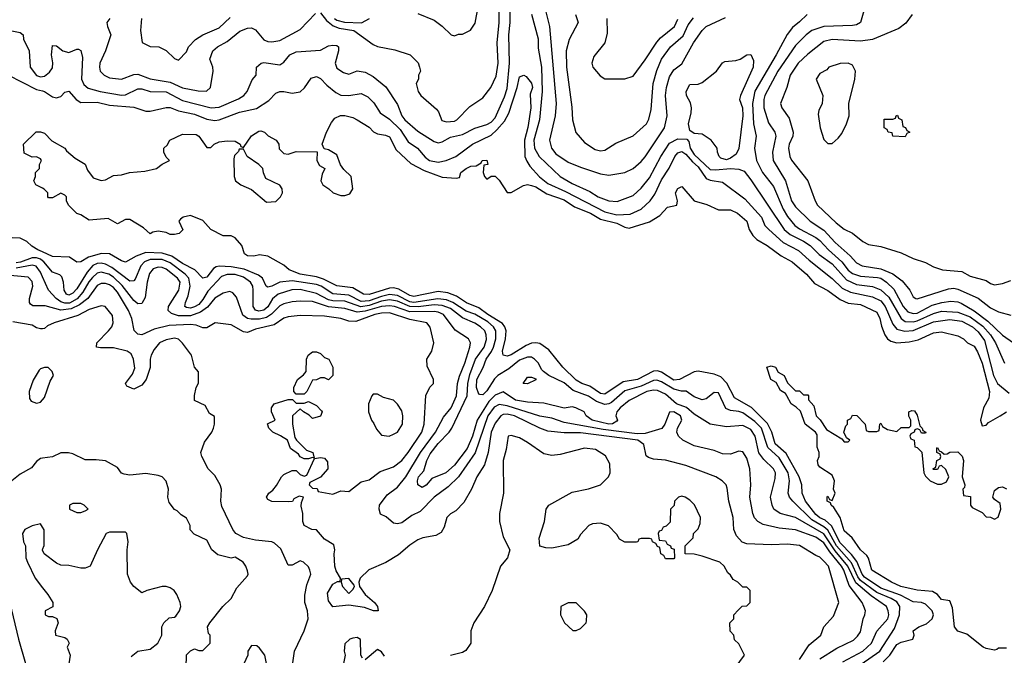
# Model space of a CAD drawing. Header units: inches. Extents: x 2348341 to 2479810, y 460419 to 613669.
# Tile 202 of 256: x 2379888 to 2384739, y 511830 to 514964. Entities that reach past the tile are written whole.
import ezdxf

# ---------------------------------------------------------------- set-up
doc = ezdxf.new("R2010")
doc.units = ezdxf.units.IN
doc.header["$MEASUREMENT"] = 0
doc.layers.add('C3571', color=7, linetype='Continuous')
doc.layers.add('C3581', color=7, linetype='Continuous')

msp = doc.modelspace()

# ---------------------------------------------------------------- linework, layer by layer
at = {"layer": 'C3571', "color": 2}
for points, elevation in [([(2379765.1, 514925.1), (2379890, 514901), (2379904.7, 514890), (2379907.1, 514867.1), (2379934.8, 514810), (2379938.8, 514730), (2379970, 514688.2), (2379990, 514681.6), (2380000, 514683.8)], 90), ([(2379830, 514692), (2379970, 514619.3), (2380000, 514612.6)], 86), ([(2380000, 514132.9), (2379968, 514150), (2379958, 514170), (2379966, 514190), (2379966, 514210), (2379986, 514230), (2379986, 514250), (2379995.3, 514270), (2379990, 514278), (2379970, 514288), (2379950, 514286), (2379910, 514306), (2379906, 514350), (2379969, 514411), (2379990, 514411), (2380000, 514407.8)], 82), ([(2380000, 513819.4), (2379977.2, 513830), (2379947.8, 513847.8), (2379924, 513870), (2379890, 513886.6), (2379850.8, 513889.2)], 86), ([(2380000, 513775.3), (2379990, 513782.8), (2379970, 513789.8), (2379950, 513789), (2379891.7, 513768.3), (2379870, 513765.9)], 90), ([(2380000, 513696.9), (2379990, 513719.5), (2379968.6, 513748.6), (2379950, 513753.6), (2379870, 513738.8)], 94), ([(2380000, 513553.4), (2379952.7, 513552.7), (2379940.7, 513560.7), (2379936, 513570), (2379937, 513590), (2379953.3, 513650), (2379950, 513673.2), (2379930, 513694.5), (2379770.4, 513709.6)], 98), ([(2380000, 513440.5), (2379990, 513439), (2379970, 513444), (2379950, 513457.2), (2379854.5, 513474.5)], 102), ([(2380000, 513245.3), (2379990, 513242), (2379984.5, 513235.5), (2379953.7, 513186.3), (2379934, 513130), (2379936.8, 513096.8), (2379943.8, 513083.8), (2379970, 513074), (2379990, 513078.8), (2380000, 513089.9)], 106), ([(2380000, 512802.3), (2379990, 512800.9), (2379970, 512785.2), (2379945.5, 512754.5), (2379890, 512723.7), (2379849, 512691), (2379770.7, 512610), (2379733, 512530), (2379706.8, 512450), (2379706.8, 512430), (2379719.1, 512410), (2379724, 512390), (2379717.3, 512350), (2379730, 512321), (2379752.8, 512292.8), (2379830.3, 512130.3), (2379882, 511910), (2379915.8, 511790)], 106), ([(2380000, 512462.5), (2379990, 512478), (2379950, 512468.7), (2379914, 512450), (2379902, 512430), (2379906, 512390), (2379916, 512370), (2379918, 512310), (2379926, 512290), (2379964, 512210), (2380000, 512163.5)], 110), ([(2380000, 512348), (2379999, 512350), (2380000, 512352.1)], 110)]:
    msp.add_lwpolyline(points, dxfattribs=dict(at, elevation=elevation))
at = {"layer": 'C3581', "color": 2}
for points, elevation in [([(2381850, 514994.8), (2381930, 514961), (2381970, 514931.3), (2382014, 514890), (2382030, 514884.7), (2382050, 514892), (2382070, 514892), (2382108.4, 514911.6), (2382132.5, 514947.5), (2382160.9, 515110)], 98), ([(2380000, 514683.8), (2380010, 514686), (2380034.7, 514705.3), (2380050, 514726), (2380051.9, 514751.9), (2380044.5, 514790), (2380050, 514836), (2380070, 514834.8), (2380101, 514810), (2380130, 514802.4), (2380170, 514818.8), (2380178, 514818), (2380190, 514812), (2380197.3, 514777.3), (2380192, 514670), (2380204.4, 514644.4), (2380225.9, 514625.9), (2380284.7, 514610), (2380390, 514591.8), (2380410, 514593.7), (2380470, 514623.1), (2380490, 514623.1), (2380530.3, 514610.3), (2380610, 514608.5), (2380690, 514566), (2380831.3, 514528.7), (2380870, 514532.2), (2380966.5, 514573.5), (2380992.7, 514590), (2381009.3, 514610), (2381033.2, 514666.8), (2381053.2, 514690), (2381055.3, 514730), (2381078, 514750), (2381090, 514753), (2381170, 514740.7), (2381190, 514754.8), (2381219.3, 514790), (2381250, 514806), (2381370, 514814), (2381410, 514834.8), (2381430, 514838.8), (2381450, 514836), (2381458, 514830), (2381458, 514810), (2381442.8, 514750), (2381450, 514724.7), (2381483.5, 514703.5), (2381510, 514696), (2381550, 514711.3), (2381590, 514704.9), (2381630, 514684), (2381692.1, 514632.1), (2381750, 514546), (2381770.6, 514490), (2381786, 514470), (2381850, 514414.9), (2381930, 514363), (2381950, 514357.1), (2381970, 514361.6), (2382010, 514384.4), (2382070, 514398), (2382130, 514428.7), (2382190, 514447), (2382210, 514459.3), (2382230, 514480.7), (2382277, 514583), (2382290, 514624.7), (2382300.3, 514750), (2382298.2, 514890), (2382305.1, 514950), (2382304, 515010)], 90), ([(2381370, 514997.3), (2381399.4, 514959.4), (2381432.8, 514932.9), (2381462.6, 514922.6), (2381534.8, 514910), (2381630, 514841), (2381650, 514831.3), (2381735.3, 514815.3), (2381812, 514790), (2381850.9, 514750.9), (2381858, 514730), (2381862, 514710), (2381852, 514690), (2381852, 514670), (2381842, 514650), (2381851.3, 514610), (2381864.7, 514590), (2381942, 514522), (2381951.3, 514510), (2381967.3, 514467.3), (2381990, 514460.7), (2382030, 514464), (2382042, 514470), (2382104.8, 514535.2), (2382170, 514578.8), (2382209.3, 514630), (2382234.9, 514685.1), (2382244.5, 514750), (2382239.5, 514850), (2382249.6, 514950), (2382249.7, 515010.4)], 94), ([(2382479.1, 515010), (2382497.3, 514930), (2382530.3, 514550), (2382526.7, 514490), (2382498.4, 514370), (2382508.2, 514330), (2382530, 514303), (2382590, 514261.6), (2382650, 514236.4), (2382750, 514203.8), (2382790, 514198), (2382810, 514200.5), (2382870, 514210.7), (2382910, 514230.7), (2382950, 514264), (2382970, 514287.3), (2383065.1, 514430), (2383077, 514490), (2383069.6, 514590.4), (2383075.1, 514630), (2383090, 514682), (2383110, 514716), (2383150, 514746), (2383207.8, 514850), (2383250, 514910.5), (2383270, 514930.4), (2383365.8, 514974.2)], 94), ([(2384053.4, 515030), (2384030.4, 514950), (2384010, 514938.4), (2383990, 514935.6), (2383848.9, 514931.1), (2383790.8, 514910), (2383763, 514890), (2383710, 514837), (2383623.6, 514710), (2383559.5, 514590), (2383553.4, 514570), (2383553.4, 514530), (2383576.2, 514456.2), (2383608, 514410), (2383612.7, 514390), (2383596.4, 514310), (2383599.3, 514270), (2383661.3, 514170), (2383690, 514071), (2383710, 514040.5), (2383783, 513970), (2383850, 513926.7), (2383905.5, 513865.5), (2383979.4, 513799.4), (2384010, 513764.4), (2384038, 513750), (2384130, 513736), (2384190.2, 513710.2), (2384236.1, 513676.1), (2384273.4, 513630), (2384290, 513598), (2384302, 513590), (2384310, 513587.3), (2384463.3, 513636.7), (2384490, 513639.5), (2384510, 513635.3), (2384610.2, 513590.3), (2384670, 513543), (2384710, 513523), (2384770, 513506.8)], 98), ([(2380332, 514970), (2380318, 514950), (2380321, 514930), (2380337.3, 514890), (2380310.4, 514809.6), (2380282.8, 514750), (2380281, 514730), (2380284.7, 514710), (2380304.7, 514690), (2380330, 514677.3), (2380390, 514670.7), (2380450, 514693), (2380470, 514694.9), (2380530, 514672.2), (2380630, 514656), (2380690, 514628.5), (2380767, 514613), (2380809.1, 514610.9), (2380828.7, 514630), (2380841.2, 514710), (2380839, 514730), (2380824, 514770), (2380839, 514810), (2380862, 514830), (2380910, 514856.3), (2380971.9, 514908.1), (2381010, 514922), (2381030, 514924), (2381050, 514914), (2381090, 514864.9), (2381110, 514856.3), (2381130, 514854), (2381170, 514860.7), (2381270, 514916.3), (2381345.4, 514994.6)], 94), ([(2380487.3, 514970), (2380482.8, 514910), (2380492, 514852), (2380530, 514831.3), (2380574, 514830), (2380610, 514811.3), (2380650, 514772), (2380670, 514764.7), (2380710, 514806), (2380719.3, 514830), (2380754, 514866), (2380791, 514889), (2380870, 514923.8), (2380924.6, 514975.4)], 98), ([(2381438.9, 514970), (2381450, 514962.2), (2381488.1, 514951.9), (2381571.7, 514948.3), (2381611.8, 514970)], 98), ([(2382410, 514990.8), (2382442.3, 514870), (2382443, 514823), (2382458.5, 514730), (2382462.4, 514610), (2382449, 514471), (2382421.1, 514370), (2382424.9, 514330), (2382447.7, 514290), (2382550, 514190.6), (2382610, 514156.3), (2382696.1, 514116.1), (2382738, 514090), (2382790, 514070.8), (2382832.1, 514067.9), (2382910, 514097.3), (2382950, 514134), (2382990, 514184), (2383046, 514290), (2383090, 514354.9), (2383130, 514376.4), (2383174.4, 514374.4), (2383184, 514364), (2383191.8, 514330), (2383210, 514298.9), (2383290, 514225.3), (2383316.6, 514223.4), (2383389.2, 514230.8), (2383430, 514227.7), (2383456.7, 514216.7), (2383490, 514174.8), (2383653.7, 513930), (2383684.1, 513904.1), (2383750, 513872.6), (2383782.4, 513850), (2383826.8, 513806.8), (2383890, 513760.3), (2383960.5, 513680.5), (2384010, 513658), (2384090, 513647.8), (2384130, 513631.7), (2384170, 513595.3), (2384230, 513490.4), (2384250, 513476), (2384290, 513474.4), (2384310, 513478.8), (2384390, 513515.2), (2384430, 513526.2), (2384510, 513522.6), (2384570, 513498.9), (2384633.5, 513453.5), (2384670.2, 513410), (2384694.6, 513370), (2384739.1, 513270)], 90), ([(2382626.8, 514990), (2382638.8, 514950), (2382594.2, 514865.8), (2382580.4, 514810), (2382581.3, 514730), (2382607.5, 514532.5), (2382610.8, 514470), (2382627.5, 514407.5), (2382670, 514358), (2382723.5, 514323.5), (2382750, 514318), (2382770, 514321), (2382825.6, 514354.4), (2382910, 514391), (2382976, 514450), (2382987.2, 514472.8), (2382998.3, 514521.7), (2383008, 514650), (2383026.3, 514713.7), (2383049.7, 514770), (2383094, 514830), (2383156.1, 514883.9), (2383182, 514938), (2383207.7, 514972.3)], 98), ([(2382780.7, 514970), (2382782, 514898), (2382771, 514850), (2382716.9, 514783.1), (2382706, 514750), (2382711.3, 514730), (2382747.1, 514687.1), (2382770, 514672), (2382870, 514672), (2382910, 514684.7), (2382970, 514766), (2383026.5, 514853.5), (2383045.6, 514874.4), (2383113.6, 514930), (2383130, 514966)], 102), ([(2383766.8, 514990), (2383730, 514952.7), (2383694.7, 514925.3), (2383668.9, 514891.1), (2383615.3, 514790), (2383509.2, 514610.8), (2383498.3, 514550), (2383503.7, 514450), (2383516.3, 514390), (2383508, 514330), (2383518.4, 514270), (2383546.7, 514210), (2383601.2, 514141.2), (2383649.2, 514029.2), (2383670, 513993), (2383706.7, 513950), (2383730, 513932.2), (2383810.2, 513890.2), (2383830, 513875.3), (2383871.8, 513830), (2383938, 513770), (2383969.4, 513729.4), (2383990, 513713.1), (2384030, 513699.6), (2384113.6, 513693.6), (2384130, 513688.9), (2384158.4, 513670), (2384194.7, 513634.7), (2384239.6, 513550), (2384263.9, 513523.9), (2384290, 513515.5), (2384310, 513517.6), (2384383.6, 513556.4), (2384430.3, 513570.3), (2384476, 513576), (2384510, 513573.4), (2384526.8, 513566.8), (2384590, 513529), (2384658, 513478), (2384730, 513408.4), (2384784, 513370)], 94), ([(2384284.7, 514990), (2384253.2, 514946.8), (2384218.8, 514921.2), (2384090, 514866), (2384030, 514858), (2383890, 514865.6), (2383850, 514855.6), (2383770, 514794), (2383723.8, 514750), (2383683, 514690), (2383667.3, 514630), (2383636, 514550), (2383642.8, 514530), (2383678.4, 514478.4), (2383699.3, 514410), (2383697.1, 514390), (2383679.3, 514350), (2383675.5, 514330), (2383681.6, 514290), (2383690, 514271), (2383770.8, 514170), (2383806.8, 514070), (2383818.8, 514050), (2383910, 513962.8), (2383950, 513931), (2383990, 513910.8), (2384041, 513870), (2384070, 513854.8), (2384130, 513846), (2384230, 513814.8), (2384290, 513786), (2384350, 513766), (2384390, 513744.7), (2384434, 513730), (2384530, 513722.8), (2384570, 513698.8), (2384650, 513678.8), (2384670, 513664), (2384690, 513657.3), (2384730, 513662.8), (2384770, 513678)], 102), ([(2380000, 514612.6), (2380010.3, 514610.3), (2380050, 514584), (2380070, 514578.8), (2380078.6, 514581.4), (2380090, 514586), (2380110, 514606), (2380130, 514611), (2380166.8, 514570), (2380190, 514556.3), (2380270, 514557.6), (2380330, 514543.1), (2380450, 514532.4), (2380510, 514512.4), (2380530, 514512.4), (2380609.7, 514530.4), (2380630, 514530.4), (2380670, 514514.9), (2380750, 514498), (2380810, 514473.1), (2380850, 514467.2), (2380870, 514470.3), (2380971.2, 514508.8), (2381054.5, 514525.5), (2381115.1, 514564.9), (2381150, 514601), (2381169.4, 514610.6), (2381190, 514610.6), (2381230, 514601.6), (2381270, 514608.4), (2381291.3, 514628.7), (2381324.5, 514675.5), (2381350, 514684), (2381370, 514674), (2381401, 514641), (2381445.2, 514605.2), (2381470, 514591.8), (2381510, 514590.3), (2381570, 514599.3), (2381603.9, 514583.9), (2381633.3, 514553.3), (2381664.4, 514504.4), (2381710, 514474), (2381761.7, 514421.7), (2381801.5, 514361.5), (2381847.7, 514330), (2381886.1, 514286.1), (2381907.7, 514270), (2381950, 514262), (2381989, 514270), (2382037.2, 514290), (2382118, 514350), (2382210, 514395.3), (2382239.4, 514420.6), (2382276.6, 514463.4), (2382297.4, 514502.6), (2382339.5, 514630), (2382350, 514682), (2382371.1, 514691.1), (2382383.6, 514683.6), (2382410, 514651.3), (2382414, 514630), (2382402.5, 514597.5), (2382405.3, 514530), (2382391.7, 514431.7), (2382374.7, 514370), (2382377.3, 514290), (2382385.7, 514265.7), (2382401.4, 514241.4), (2382448.7, 514188.7), (2382490, 514156.1), (2382576.7, 514116.7), (2382770, 514016.2), (2382830, 514001.6), (2382895.2, 514004.8), (2382949.4, 514030), (2382993.6, 514070), (2383016.3, 514103.7), (2383050, 514174), (2383087.3, 514232.7), (2383116.3, 514290), (2383130, 514308.2), (2383150, 514314.3), (2383170, 514300.9), (2383202.5, 514262.5), (2383230, 514239.1), (2383270, 514181.6), (2383290, 514172), (2383350, 514163.1), (2383459.9, 514079.9), (2383542, 513990), (2383559.3, 513950), (2383578, 513930), (2383650, 513865.3), (2383725.4, 513825.4), (2383777.8, 513777.8), (2383890, 513688.4), (2383939.5, 513639.5), (2383980.7, 513620.7), (2384090, 513598.3), (2384130, 513577.4), (2384151.3, 513550), (2384190, 513463), (2384210, 513438.7), (2384248, 513428), (2384290, 513431.3), (2384390, 513474.7), (2384470, 513486.5), (2384530, 513478), (2384581.3, 513450), (2384610, 513424.9), (2384641.4, 513381.4), (2384685.8, 513210), (2384705.7, 513170), (2384762.4, 513122.4)], 86), ([(2380000, 514407.8), (2380010, 514404.7), (2380046.8, 514366.8), (2380110, 514331), (2380118, 514318), (2380161, 514281), (2380210, 514251.3), (2380222, 514222), (2380250, 514184.7), (2380290, 514170.8), (2380310, 514174.8), (2380350, 514195.5), (2380390, 514199.1), (2380429.7, 514210.3), (2380503.7, 514216.3), (2380562, 514230), (2380590, 514252), (2380626, 514270), (2380610, 514286), (2380598, 514310), (2380598, 514330), (2380614.6, 514345.4), (2380628, 514370), (2380690, 514399.1), (2380758, 514398), (2380771.3, 514390), (2380810, 514334), (2380830, 514334), (2380846, 514350), (2380870, 514362), (2380910, 514366), (2380950, 514364.7), (2380974, 514350), (2380978, 514338), (2380990, 514334), (2381030, 514392), (2381065.6, 514414.4), (2381075.3, 514415.3), (2381094, 514410), (2381111.3, 514391.3), (2381151.3, 514370), (2381164.7, 514350), (2381166.4, 514326.4), (2381190, 514304.7), (2381210, 514301), (2381250, 514314.8), (2381352.7, 514312.7), (2381352, 514270), (2381365.4, 514245.4), (2381392, 514230), (2381378, 514202), (2381371.3, 514170), (2381381, 514150), (2381410.7, 514130.7), (2381432, 514110), (2381470, 514097.3), (2381490, 514097.3), (2381514.2, 514105.8), (2381529.3, 514130), (2381521.2, 514190), (2381485.6, 514225.6), (2381469.1, 514249.1), (2381450, 514298), (2381410, 514322), (2381388, 514328), (2381378, 514350), (2381399, 514410), (2381423.7, 514456.3), (2381441.2, 514478.8), (2381469.1, 514490.9), (2381490, 514491), (2381530, 514481), (2381550, 514471), (2381610, 514434.8), (2381630.7, 514410.7), (2381650, 514401), (2381690, 514394.8), (2381710, 514386), (2381742.3, 514322.3), (2381815.1, 514255.1), (2381880.5, 514220.5), (2381970, 514186.8), (2382038, 514182), (2382054, 514186), (2382062, 514210), (2382088, 514230), (2382110, 514241), (2382136.4, 514243.6), (2382162, 514258), (2382166, 514270), (2382190, 514271.3), (2382194, 514250), (2382174, 514246), (2382171.3, 514210), (2382178, 514190), (2382190, 514178), (2382210, 514192), (2382230, 514192), (2382250, 514172), (2382290, 514112), (2382310, 514112), (2382370, 514146), (2382390, 514151), (2382410, 514146.8), (2382430, 514139.1), (2382484.7, 514104.7), (2382570, 514076), (2382621.6, 514041.6), (2382700.5, 514010), (2382750, 513981.1), (2382830, 513960.9), (2382870, 513940.5), (2382890, 513935.5), (2382990, 513966.8), (2383040.9, 513999.1), (2383080.2, 514039.8), (2383126, 514050), (2383128, 514070), (2383119, 514110), (2383130, 514131.3), (2383150, 514142), (2383210.4, 514070.4), (2383273.4, 514053.4), (2383330, 514026), (2383390, 514026), (2383424.7, 514010), (2383470.8, 513970), (2383481, 513930), (2383499.9, 513899.9), (2383520.3, 513880.3), (2383570, 513850.5), (2383639, 513799), (2383693.4, 513770), (2383764.9, 513710), (2383803.4, 513663.4), (2383870, 513628.4), (2383930, 513583.7), (2383970, 513567), (2384030, 513559.3), (2384110, 513521.6), (2384125.7, 513490), (2384133.3, 513453.3), (2384150.3, 513410.3), (2384163, 513390), (2384178.9, 513378.9), (2384210, 513370.3), (2384270, 513375.3), (2384314.1, 513385.8), (2384390, 513420.3), (2384430, 513425.5), (2384510, 513406), (2384538, 513390), (2384558, 513370), (2384590, 513354), (2384606.6, 513326.6), (2384630, 513270.7), (2384665.3, 513130), (2384662.4, 513097.6), (2384636, 513050), (2384621, 512990), (2384630, 512962), (2384650, 512964.7), (2384661.5, 512978.5), (2384719, 513010), (2384750, 513030.7)], 82), ([(2384142, 511798), (2384174.5, 511830), (2384210, 511883.8), (2384230, 511894.4), (2384288, 511910), (2384295.3, 511930), (2384288.9, 511951.1), (2384318, 511970), (2384354.8, 511985.2), (2384384, 512010), (2384389.3, 512030), (2384383.7, 512050), (2384350, 512082.4), (2384330, 512091.1), (2384290, 512093.3), (2384227.1, 512127.1), (2384130, 512160.7), (2384050, 512215.3), (2384038.5, 512230), (2384012.3, 512292.3), (2383986.4, 512326.4), (2383930, 512384.2), (2383887.8, 512467.8), (2383856.2, 512496.2), (2383830, 512508), (2383810, 512523.5), (2383759.7, 512590), (2383743.5, 512630), (2383741.1, 512670), (2383727.4, 512710), (2383664.4, 512824.4), (2383610, 512872), (2383593.7, 512930), (2383572.3, 512972.3), (2383492.5, 513052.5), (2383410, 513099.6), (2383372.2, 513172.2), (2383342.5, 513202.5), (2383310, 513215.4), (2383230, 513231.1), (2383210, 513228), (2383138.8, 513190), (2383110, 513187.2), (2383050, 513226.2), (2383030, 513232.4), (2383010, 513231.2), (2382930.8, 513190), (2382861.6, 513178.4), (2382770, 513117), (2382750, 513120.5), (2382697, 513157), (2382657.2, 513170), (2382630, 513186.3), (2382563.6, 513250), (2382495.5, 513335.5), (2382450, 513367.8), (2382430, 513371.5), (2382410, 513368.4), (2382382.6, 513357.4), (2382310, 513311.8), (2382290, 513305.6), (2382270, 513309.2), (2382266.3, 513330), (2382281.3, 513390), (2382284.7, 513430), (2382278.7, 513450), (2382266.1, 513466.1), (2382194.7, 513510), (2382150, 513543.9), (2382090, 513568.5), (2382040, 513600), (2381996.6, 513616.6), (2381950, 513623.5), (2381830, 513599.2), (2381810, 513603.8), (2381755.6, 513635.5), (2381730, 513641.8), (2381710, 513640.8), (2381610, 513609.8), (2381581.2, 513610), (2381530, 513642.2), (2381450, 513651.5), (2381384.8, 513684.8), (2381350, 513695.6), (2381270.3, 513709.7), (2381215.3, 513730), (2381190, 513753.2), (2381110, 513797.2), (2381070, 513805.2), (2381042, 513798), (2381010, 513799), (2380995.3, 513810), (2380982, 513850), (2380950, 513888), (2380930, 513898), (2380890, 513898), (2380829.3, 513929.3), (2380790, 513973.2), (2380730, 513998), (2380694, 513990), (2380679.6, 513980.4), (2380672, 513970), (2380691.6, 513928.4), (2380674, 513910), (2380650, 513905.2), (2380630, 513905.2), (2380610, 513915.3), (2380570, 513922), (2380543.6, 513916.4), (2380530, 513908), (2380498, 513938), (2380430, 513978), (2380410, 513978), (2380370, 513958), (2380323.1, 513983.1), (2380230, 513975.3), (2380190, 514002), (2380170, 514009), (2380128.9, 514048.9), (2380118, 514070), (2380118, 514090), (2380110, 514098), (2380090, 514108), (2380050, 514086), (2380030, 514086), (2380026, 514090), (2380026, 514110), (2380008.4, 514128.4), (2380000, 514132.9)], 82), ([(2384034.3, 511785.7), (2384126, 511850), (2384197.3, 511962.7), (2384222, 512030), (2384223.5, 512070), (2384210, 512093.5), (2384181.6, 512110), (2384110, 512139.8), (2384030, 512199.4), (2384017.1, 512217.1), (2383985.3, 512285.3), (2383911.9, 512370), (2383870, 512447.8), (2383850, 512464), (2383790, 512498.4), (2383696.2, 512590), (2383680.7, 512610), (2383673.3, 512630), (2383680.5, 512690), (2383673.5, 512730), (2383630, 512803), (2383574.5, 512854.5), (2383542, 512950), (2383510, 512983.1), (2383450, 513025.4), (2383430, 513032.4), (2383390, 513037), (2383367.3, 513047.3), (2383330, 513124), (2383310, 513125.2), (2383270, 513095.3), (2383250, 513089), (2383210, 513105.2), (2383171.9, 513131.9), (2383148, 513132), (2383110, 513141.5), (2383050, 513179.2), (2383026.9, 513186.9), (2383010, 513185.1), (2382950, 513156.8), (2382870, 513133.3), (2382803.4, 513076.6), (2382790, 513069.8), (2382770, 513067.4), (2382730, 513082), (2382690, 513108.3), (2382615.1, 513135), (2382570, 513173.3), (2382495.3, 513210), (2382468.9, 513228.9), (2382459, 513239), (2382444, 513270), (2382424, 513290), (2382410, 513299.3), (2382390, 513300.7), (2382350, 513286), (2382297.6, 513242.4), (2382243.8, 513210), (2382226.9, 513193.1), (2382190, 513133.6), (2382170, 513114.5), (2382155.5, 513115.5), (2382150, 513117.2), (2382138.3, 513150), (2382140.4, 513190), (2382171.3, 513248.7), (2382185.4, 513290), (2382212.8, 513327.2), (2382222.8, 513350), (2382233.8, 513390), (2382233.1, 513430), (2382222.3, 513450), (2382193.8, 513473.8), (2382130, 513511.8), (2382087.4, 513527.4), (2382021.3, 513570), (2381990, 513582.2), (2381948.2, 513588.2), (2381830, 513569.4), (2381810, 513572.5), (2381750, 513604.3), (2381710, 513609.2), (2381670, 513599.9), (2381610, 513577.6), (2381570, 513574.5), (2381510, 513606.2), (2381430, 513611.9), (2381373, 513650), (2381350, 513658.9), (2381230, 513675.8), (2381170.2, 513669.8), (2381130, 513649.7), (2381110, 513645.1), (2381102.7, 513650), (2381083.6, 513690), (2381064.2, 513704.2), (2380994.3, 513734.3), (2380930, 513746.2), (2380871.5, 513748.5), (2380855.2, 513744.7), (2380842.8, 513737.2), (2380810, 513695.1), (2380790, 513689.3), (2380750.9, 513730.9), (2380690, 513761.5), (2380638.1, 513798.1), (2380590, 513812.8), (2380510, 513816.4), (2380461.2, 513798.8), (2380410, 513769.2), (2380390, 513774.5), (2380330, 513809.6), (2380291.4, 513811.4), (2380227.3, 513792.7), (2380190, 513769.3), (2380170, 513769.2), (2380132.7, 513792.7), (2380050, 513796.2), (2380000, 513819.4)], 86), ([(2383942.7, 511797.3), (2384042, 511850), (2384084.2, 511890), (2384111.1, 511948.9), (2384164.5, 512010), (2384169.4, 512030), (2384167, 512050), (2384158, 512070), (2384082.9, 512122.9), (2384007.3, 512187.3), (2383968.4, 512270), (2383904.7, 512344.7), (2383850, 512429.8), (2383710, 512509.7), (2383634, 512530), (2383603.7, 512550), (2383594.5, 512570), (2383586.6, 512610), (2383610, 512702), (2383611.5, 512730), (2383602, 512750), (2383554.8, 512794.7), (2383528.8, 512828.8), (2383512.1, 512910), (2383490, 512944.2), (2383450, 512962.4), (2383370, 512956.9), (2383289.6, 512969.6), (2383210, 513018.7), (2383172.2, 513052.2), (2383124.2, 513070), (2383070, 513117.7), (2383030, 513135.1), (2383010, 513137.2), (2382977.3, 513130), (2382890, 513086), (2382846.4, 513050), (2382830.4, 513030), (2382825.5, 513010), (2382832.4, 512990), (2382830, 512984), (2382808.5, 512971.5), (2382790.2, 512969.8), (2382709, 512990), (2382679.3, 513010), (2382668.7, 513030), (2382628, 513050), (2382610, 513054.5), (2382570, 513049.4), (2382470, 513074), (2382390, 513078.9), (2382330, 513088.5), (2382269.1, 513129.1), (2382230, 513113.3), (2382199.2, 513080.8), (2382142.4, 512990), (2382118.6, 512910), (2382092.7, 512850), (2382030, 512767.6), (2381987.3, 512730), (2381918.8, 512701.2), (2381890, 512669.3), (2381870, 512657.2), (2381849.4, 512670), (2381847.3, 512690), (2381853.2, 512710), (2381879.7, 512740.3), (2381893.3, 512790), (2381910, 512823), (2381950, 512874), (2382004.2, 512930), (2382016.9, 512950), (2382092.3, 513110), (2382095.1, 513170), (2382105.9, 513214.1), (2382134.2, 513290), (2382176.4, 513350), (2382187.6, 513387.6), (2382186.3, 513410), (2382178.7, 513430), (2382158.4, 513450), (2382130, 513468), (2382070, 513494.5), (2382010, 513539.3), (2381970, 513555.2), (2381930, 513558.1), (2381851.3, 513548.7), (2381810, 513549.3), (2381750, 513576.3), (2381710, 513582.7), (2381670, 513575.5), (2381610, 513554.3), (2381568.8, 513548.8), (2381490, 513575.7), (2381430, 513577.8), (2381410, 513582.9), (2381350, 513614.5), (2381270, 513633.6), (2381228.2, 513631.8), (2381162, 513610), (2381133.1, 513586.9), (2381110, 513548.3), (2381090, 513531.2), (2381066.9, 513526.9), (2381050, 513532.3), (2381037.6, 513550), (2381038.9, 513630), (2381035.8, 513650), (2381025.6, 513670), (2380990, 513694.7), (2380950, 513707.2), (2380910, 513707.1), (2380882.2, 513697.8), (2380815, 513625), (2380790, 513583.6), (2380770, 513560.4), (2380750, 513547.8), (2380730, 513542.2), (2380710, 513544.2), (2380702, 513550), (2380704.2, 513570), (2380717.4, 513602.6), (2380727.6, 513650), (2380721.5, 513690), (2380704, 513710), (2380630, 513764.8), (2380590, 513781), (2380530, 513780.8), (2380503.1, 513770), (2380485.3, 513750), (2380456.1, 513683.9), (2380450, 513677), (2380430, 513674.7), (2380342, 513742), (2380310, 513759.2), (2380290, 513764.2), (2380270, 513762), (2380248.8, 513751.2), (2380220.9, 513719.1), (2380170, 513636.3), (2380150, 513615.6), (2380130, 513605.7), (2380119.3, 513610), (2380106.3, 513630), (2380104.2, 513670), (2380095.6, 513695.6), (2380085.6, 513705.6), (2380050, 513719.6), (2380007.1, 513770), (2380000, 513775.3)], 90), ([(2383830, 511812.7), (2383914.1, 511865.8), (2383995.6, 511904.4), (2384016.1, 511923.9), (2384030, 511946), (2384043.7, 512010), (2384052.3, 512030), (2384054.5, 512050), (2384047, 512070), (2384038.4, 512090), (2383974.5, 512174.6), (2383947.6, 512250), (2383936.2, 512270), (2383879.5, 512339.5), (2383850, 512384), (2383810, 512411.9), (2383710, 512448), (2383630, 512456.9), (2383550, 512475.6), (2383525.2, 512490), (2383507.9, 512507.9), (2383499.5, 512530), (2383485.1, 512610), (2383489.5, 512670), (2383484.5, 512750), (2383470, 512802), (2383450, 512834), (2383430, 512837.2), (2383390, 512821.2), (2383350, 512822.7), (2383310, 512839.3), (2383210, 512862.7), (2383155.3, 512890), (2383134, 512910), (2383125.2, 512930), (2383129.3, 512950), (2383149.3, 512990), (2383143.7, 513010), (2383110, 513031.1), (2383090, 513029.2), (2383067, 512970), (2383051.7, 512948.3), (2382970, 512924), (2382930, 512921.9), (2382762.8, 512942.8), (2382570, 512978.2), (2382510, 512999.7), (2382450, 513009.8), (2382290, 513060.7), (2382250, 513066.4), (2382226, 513054), (2382194.9, 513010), (2382131.2, 512828.8), (2382050.2, 512709.8), (2381998.6, 512661.4), (2381930, 512609.6), (2381860.9, 512539.1), (2381820.3, 512519.7), (2381770, 512482.7), (2381750, 512479), (2381730, 512482), (2381693.2, 512513.2), (2381665.2, 512525.2), (2381659, 512550), (2381661.2, 512570), (2381698, 512622), (2381750, 512658.8), (2381789.8, 512710.2), (2381862.6, 512830), (2381935.8, 512930), (2381976, 513004), (2382014, 513050), (2382039.1, 513110), (2382045.4, 513170), (2382054.1, 513205.9), (2382081.1, 513270), (2382106, 513350), (2382109.2, 513370), (2382099, 513390), (2382033.3, 513433.3), (2381976.2, 513510), (2381950, 513522.2), (2381930, 513525.1), (2381810, 513524.2), (2381735.1, 513550), (2381710, 513553.6), (2381670, 513549.1), (2381590, 513526.9), (2381550, 513521.6), (2381490, 513539.3), (2381410, 513547.8), (2381330, 513573.7), (2381270, 513576.3), (2381230, 513573), (2381190, 513563.5), (2381170, 513552.8), (2381128.1, 513511.9), (2381103.7, 513496.3), (2381070, 513488.1), (2381027.7, 513487.7), (2381010, 513491.2), (2380987.5, 513507.5), (2380955.6, 513595.6), (2380938, 513618), (2380924, 513624), (2380890, 513615.1), (2380850, 513591.6), (2380813.6, 513546.4), (2380778.4, 513521.6), (2380730, 513504.2), (2380670, 513504.5), (2380635.6, 513515.6), (2380619.5, 513530), (2380620.7, 513550), (2380672.6, 513630), (2380678.3, 513670), (2380666, 513690), (2380610, 513733.5), (2380590, 513742.2), (2380570, 513744), (2380545.2, 513734.8), (2380528.1, 513711.9), (2380516.5, 513670), (2380506.4, 513593.6), (2380490, 513564), (2380470, 513562.7), (2380450, 513579.5), (2380393.5, 513653.5), (2380350, 513695), (2380327, 513710), (2380290, 513719.8), (2380270, 513713.7), (2380247, 513693), (2380229, 513671), (2380199.8, 513620.2), (2380171.7, 513588.3), (2380133.4, 513566.6), (2380110, 513565.8), (2380090, 513573.3), (2380067.6, 513590), (2380029.7, 513629.7), (2380000, 513696.9)], 94), ([(2383729.5, 511810), (2383778, 511882), (2383834, 511930), (2383849.1, 511970.9), (2383897.5, 512022.5), (2383924, 512090), (2383872.3, 512270), (2383850, 512294), (2383830, 512314), (2383810, 512322), (2383730, 512371.8), (2383670, 512378), (2383590, 512375.1), (2383470, 512379.3), (2383447.5, 512387.5), (2383418.9, 512418.9), (2383406, 512450), (2383402.7, 512510), (2383380.9, 512590), (2383373.6, 512653.6), (2383368, 512670), (2383348, 512690), (2383318, 512710), (2383170, 512766.6), (2383070, 512792.3), (2383010, 512797.2), (2382985.6, 512805.6), (2382974, 512814), (2382962, 512870), (2382934, 512890), (2382650, 512927.1), (2382570, 512927), (2382490, 512936), (2382450, 512949.3), (2382326, 513010), (2382290, 513019.7), (2382270, 513016.9), (2382259.1, 513010), (2382230, 512974.5), (2382211.5, 512930), (2382195.8, 512830), (2382178, 512770), (2382139.3, 512710), (2382114, 512650), (2382076.8, 512583.2), (2382036.9, 512543.1), (2382010, 512528), (2381992, 512510), (2381978.8, 512461.2), (2381964.7, 512435.3), (2381938.8, 512421.2), (2381874, 512410), (2381850, 512399), (2381810, 512372.7), (2381754.6, 512325.4), (2381692.5, 512287.5), (2381608.3, 512251.7), (2381564.7, 512210), (2381558, 512190), (2381562, 512170), (2381590.6, 512130.6), (2381636, 512090), (2381651.3, 512070), (2381654, 512050), (2381631.3, 512048.7), (2381586.6, 512066.6), (2381510, 512078), (2381430, 512068.7), (2381410, 512098), (2381404.1, 512135.9), (2381430, 512181), (2381454, 512194), (2381466, 512194), (2381468, 512210), (2381447.3, 512247.3), (2381440.9, 512270), (2381438, 512330), (2381441.2, 512350), (2381435.3, 512375.3), (2381390, 512402), (2381350, 512448.7), (2381328, 512450), (2381289.2, 512470), (2381282.7, 512490), (2381282.7, 512530), (2381275.3, 512564.7), (2381276.4, 512583.6), (2381286, 512610), (2381264.7, 512615.3), (2381238, 512602), (2381231.6, 512588.4), (2381210, 512586), (2381130, 512588.7), (2381110, 512598), (2381104, 512610), (2381115.3, 512630), (2381135.1, 512644.9), (2381153.2, 512666.8), (2381178, 512710), (2381190, 512722), (2381230, 512742), (2381250, 512742), (2381270, 512722), (2381290, 512714), (2381302, 512718), (2381340.4, 512799.6), (2381370, 512804.7), (2381390, 512802), (2381404.7, 512784.7), (2381406, 512750), (2381370, 512708), (2381318, 512682), (2381314, 512670), (2381330, 512654), (2381352.7, 512652.7), (2381358, 512638), (2381430, 512624.7), (2381470, 512641), (2381510, 512638), (2381570, 512686), (2381610, 512696), (2381664.1, 512735.9), (2381730, 512759.1), (2381770, 512790.5), (2381802.4, 512830), (2381869.6, 512930), (2381880.7, 512970), (2381889.2, 513110.8), (2381908.4, 513151.6), (2381926, 513170), (2381926, 513190), (2381895.3, 513255.3), (2381894, 513290), (2381919, 513330), (2381929, 513370), (2381910, 513448), (2381893.2, 513470), (2381810, 513485.1), (2381710, 513519.3), (2381670, 513517.4), (2381637.3, 513510), (2381544.4, 513475.6), (2381510, 513478), (2381470, 513491.2), (2381390, 513501.6), (2381270, 513505.1), (2381210, 513498.4), (2381190, 513491.8), (2381141.1, 513458.9), (2381050, 513437.6), (2381010, 513420.9), (2380990, 513424.5), (2380930, 513459.5), (2380851.1, 513468.9), (2380810, 513444), (2380790, 513444), (2380757.6, 513457.6), (2380730, 513461.6), (2380624.4, 513455.6), (2380550, 513437.6), (2380490, 513409.5), (2380470, 513412.7), (2380451.6, 513431.6), (2380441.1, 513490), (2380424.4, 513530), (2380370, 513620.5), (2380350, 513643), (2380330, 513656.3), (2380310, 513663.6), (2380290, 513663.6), (2380270, 513653.6), (2380223.1, 513590), (2380182.6, 513557.4), (2380142, 513538), (2380090, 513531.9), (2380013.6, 513553.6), (2380000, 513553.4)], 98), ([(2381229.7, 511770), (2381241.6, 511850), (2381290, 511951), (2381309.4, 512010), (2381306, 512050), (2381292.7, 512090), (2381292.9, 512127.1), (2381302.7, 512177.3), (2381322, 512230), (2381318, 512250), (2381310, 512266), (2381286, 512290), (2381270, 512295.3), (2381230, 512275.3), (2381210, 512275.3), (2381175.1, 512355.1), (2381143.2, 512383.2), (2381129.4, 512389.4), (2381050, 512397.4), (2380991.3, 512411.3), (2380953.2, 512430), (2380938, 512450), (2380884.1, 512564.1), (2380879.3, 512590), (2380882.7, 512650), (2380876, 512670), (2380850, 512717.2), (2380817.2, 512750), (2380785.2, 512810), (2380781.2, 512830), (2380798.6, 512881.4), (2380834, 512930), (2380842, 512950), (2380848, 512970), (2380847.3, 513007.3), (2380823.1, 513023.1), (2380802, 513062), (2380750, 513086), (2380748.9, 513111.1), (2380758, 513150), (2380768.4, 513171.6), (2380768.4, 513228.4), (2380748.7, 513250), (2380734, 513310), (2380690, 513369), (2380670, 513389.2), (2380650, 513394), (2380610, 513385.6), (2380577.3, 513370), (2380550, 513337.2), (2380536.3, 513310), (2380530.6, 513290), (2380530.7, 513249.3), (2380510.9, 513189.1), (2380490, 513162), (2380450, 513142), (2380416.4, 513156.4), (2380409, 513170), (2380444, 513216), (2380454.6, 513245.4), (2380449, 513290), (2380437, 513317), (2380418, 513330), (2380350, 513346.6), (2380286, 513346), (2380266, 513350), (2380268, 513370), (2380325.2, 513430), (2380341.2, 513450), (2380349.2, 513470), (2380345.2, 513505.2), (2380309.2, 513549.2), (2380290, 513553.2), (2380230, 513534.3), (2380174.3, 513505.7), (2380058, 513470), (2380024.9, 513455.1), (2380010, 513442), (2380000, 513440.5)], 102), ([(2384750, 511866), (2384710, 511866), (2384702, 511858), (2384690, 511855.3), (2384650, 511863.7), (2384635.3, 511870), (2384553.8, 511933.8), (2384509.2, 511949.2), (2384494, 511970), (2384484.1, 512064.1), (2384470, 512098), (2384430, 512106), (2384409.5, 512129.5), (2384384.1, 512144.1), (2384310, 512151.5), (2384229, 512170), (2384182.7, 512190), (2384086, 512250), (2384069.6, 512309.6), (2384062, 512322), (2384029.5, 512350), (2383989.5, 512409.5), (2383950, 512444), (2383929.4, 512509.4), (2383899, 512559), (2383886, 512570), (2383882, 512582), (2383866, 512590), (2383866, 512610), (2383870, 512614), (2383878, 512598), (2383890, 512594), (2383906, 512630), (2383898, 512650), (2383902, 512690), (2383890, 512718), (2383830, 512758), (2383822, 512770), (2383818, 512790), (2383826, 512810), (2383826, 512830), (2383816.4, 512856.4), (2383817.2, 512917.2), (2383808, 512930), (2383758, 512970), (2383734, 513034), (2383714, 513054), (2383688, 513070), (2383668, 513110), (2383660.4, 513120.4), (2383636.4, 513136.4), (2383615.3, 513175.3), (2383588, 513190), (2383568.7, 513251.3), (2383590, 513258), (2383611, 513251), (2383625.4, 513225.4), (2383654, 513210), (2383670, 513174), (2383710, 513134), (2383730, 513134), (2383750, 513114), (2383770, 513114), (2383774, 513110), (2383774, 513090), (2383799.6, 513059.6), (2383812, 513010), (2383830.9, 512990.9), (2383862.8, 512942.8), (2383938, 512898), (2383950, 512882), (2383970, 512882), (2383978, 512890), (2383962, 512902), (2383948, 512930), (2383958, 512962), (2383966, 512970), (2383966, 512990), (2383982, 512998), (2383990, 513014), (2384012, 513012), (2384054, 512970), (2384058, 512938), (2384070, 512934), (2384110, 512934), (2384122, 512938), (2384126, 512970), (2384130, 512974), (2384138, 512958), (2384163.6, 512943.6), (2384210, 512934), (2384230, 512954), (2384270, 512954), (2384278, 512962), (2384278, 512990), (2384268.4, 513008.4), (2384268, 513030), (2384283.1, 513036.9), (2384296, 513036), (2384310, 513014), (2384322, 512962), (2384334, 512950), (2384338, 512938), (2384352, 512930), (2384350, 512926), (2384330, 512926), (2384322, 512942), (2384310, 512946), (2384298, 512942), (2384294, 512930), (2384278, 512922), (2384274, 512910), (2384278, 512898), (2384294, 512890), (2384298, 512858), (2384310, 512854), (2384331.6, 512831.6), (2384342, 512730), (2384350, 512714), (2384374, 512690), (2384410, 512674), (2384430, 512674), (2384454.6, 512685.4), (2384466, 512710), (2384450, 512746), (2384430, 512766), (2384418, 512762), (2384410, 512746), (2384390, 512746), (2384386, 512750), (2384402, 512758), (2384406, 512790), (2384422, 512798), (2384426, 512810), (2384422, 512822), (2384406, 512830), (2384406, 512850), (2384410, 512854), (2384418, 512838), (2384430, 512834), (2384442, 512822), (2384456.4, 512823.6), (2384470, 512832), (2384510, 512834), (2384531.6, 512811.6), (2384538, 512790), (2384531.3, 512710), (2384544.7, 512670), (2384542, 512658), (2384534, 512650), (2384538, 512618), (2384572.7, 512612.7), (2384572, 512570), (2384579.6, 512559.6), (2384630, 512534), (2384650, 512512), (2384671.1, 512511.1), (2384690, 512502), (2384708.4, 512511.6), (2384722, 512550), (2384719, 512579), (2384690, 512598), (2384682, 512610), (2384690, 512642), (2384710, 512658), (2384730, 512661), (2384750, 512651.3)], 78), ([(2380000, 513089.9), (2380010, 513101), (2380038, 513182), (2380054, 513210), (2380048, 513230), (2380028.4, 513248.4), (2380010, 513248.7), (2380000, 513245.3)], 106), ([(2383412, 511768), (2383458, 511830), (2383430, 511886), (2383410, 511906), (2383406, 511930), (2383388.4, 511948.4), (2383386, 511990), (2383406, 512010), (2383406, 512030), (2383427.3, 512052.7), (2383447.3, 512072.7), (2383470, 512074), (2383486, 512090), (2383486, 512150), (2383470, 512166), (2383450, 512166), (2383426, 512190), (2383403.1, 512203.1), (2383390, 512226), (2383376.4, 512236.4), (2383358, 512270), (2383338, 512290), (2383250, 512319), (2383210, 512328), (2383166, 512330), (2383166, 512370), (2383206, 512410), (2383208, 512430), (2383230, 512454), (2383240.4, 512479.6), (2383242, 512510), (2383212.5, 512572.5), (2383190, 512595.3), (2383166, 512610), (2383150, 512615.3), (2383134, 512610), (2383114, 512590), (2383111.6, 512568.4), (2383094, 512550), (2383092.7, 512487.3), (2383072.7, 512467.3), (2383058, 512462), (2383050, 512446), (2383038, 512442), (2383034, 512430), (2383038, 512398), (2383070, 512394), (2383078, 512378), (2383094, 512370), (2383098, 512358), (2383112.7, 512352.7), (2383114, 512310), (2383110, 512306), (2383070, 512306), (2383062, 512322), (2383046, 512330), (2383042, 512362), (2383030, 512366), (2383022, 512382), (2383006, 512390), (2383002, 512402), (2382990, 512406), (2382950, 512406), (2382938, 512402), (2382934, 512390), (2382927.3, 512387.3), (2382870, 512388), (2382843.1, 512403.1), (2382830, 512426), (2382788.4, 512468.4), (2382750, 512482), (2382710, 512479), (2382692, 512470), (2382650, 512426), (2382638, 512402), (2382590, 512375.3), (2382510, 512359), (2382480.2, 512360.2), (2382450, 512368.7), (2382447.3, 512407.3), (2382474, 512490), (2382482, 512550), (2382495.3, 512570), (2382610, 512634.8), (2382690.9, 512650.9), (2382749.5, 512670.5), (2382789.2, 512710), (2382797.2, 512730), (2382794.8, 512774.8), (2382773.8, 512813.8), (2382725.4, 512845.4), (2382670, 512851.8), (2382550, 512819.5), (2382510, 512814.5), (2382470, 512823.7), (2382390, 512879.5), (2382350, 512902), (2382310, 512914), (2382294, 512910), (2382284.5, 512844.5), (2382270.5, 512790), (2382270.8, 512630), (2382251, 512530), (2382251, 512490), (2382270, 512414), (2382302, 512350), (2382291.3, 512310), (2382256, 512270), (2382216, 512150), (2382178, 512070), (2382124.7, 511990), (2382111.3, 511950), (2382111, 511890), (2382086.4, 511853.6), (2382070, 511844), (2382010, 511828.7)], 102), ([(2380708.9, 511768.9), (2380710, 511832), (2380730, 511852), (2380750, 511862), (2380770, 511854), (2380790, 511854), (2380826, 511890), (2380826, 511930), (2380818, 511938), (2380814, 511970), (2380824, 511990), (2380888.7, 512070), (2380929, 512110), (2380957.5, 512162.5), (2381010, 512222), (2381014, 512230), (2381010, 512246), (2381002, 512270), (2380989.3, 512289.3), (2380950, 512313.2), (2380929.2, 512309.2), (2380864.7, 512324.7), (2380835.3, 512350), (2380810, 512398), (2380747.3, 512427.3), (2380728, 512448), (2380728, 512470), (2380710, 512506), (2380683.1, 512523.1), (2380663.1, 512543.1), (2380650, 512548.7), (2380623.7, 512583.7), (2380617.2, 512610), (2380621.2, 512650), (2380609.2, 512689.2), (2380589.3, 512709.3), (2380570, 512717.2), (2380510, 512726), (2380430, 512719), (2380403.1, 512723.1), (2380390, 512728), (2380370, 512755.3), (2380310, 512788.7), (2380265.4, 512794.6), (2380210, 512794), (2380150, 512824), (2380129.1, 512829.1), (2380090.9, 512829.1), (2380050, 512809.3), (2380000, 512802.3)], 106), ([(2380000, 512352.1), (2380008.9, 512371.1), (2380008.9, 512448.9), (2380000, 512462.5)], 110), ([(2380436.5, 511823.5), (2380470, 511851), (2380530, 511861), (2380568.7, 511890), (2380588.7, 511930), (2380588, 511970), (2380598, 511990), (2380624.7, 512015.3), (2380650, 512018), (2380656.5, 512023.5), (2380675.3, 512050), (2380682, 512070), (2380679, 512090), (2380662, 512130), (2380649, 512149), (2380630, 512162), (2380610, 512168.7), (2380590, 512169), (2380514, 512150), (2380490, 512138), (2380450, 512168.7), (2380434, 512190), (2380419.3, 512230), (2380417.2, 512350), (2380422, 512390), (2380415.3, 512430), (2380410, 512438), (2380330, 512438), (2380314, 512430), (2380270.6, 512349.4), (2380234.8, 512270), (2380210, 512259.3), (2380190, 512259.3), (2380130, 512273.2), (2380090, 512275.1), (2380070, 512283.7), (2380009, 512330), (2380000, 512348)], 110), ([(2380000, 512163.5), (2380026, 512130), (2380051.3, 512090), (2380051.6, 512068.4), (2380014, 512050), (2380014, 512030), (2380030, 512022), (2380050, 512022), (2380071, 512011), (2380078, 511990), (2380062, 511950), (2380064.7, 511930), (2380110, 511918), (2380122, 511910), (2380132, 511890), (2380122, 511870), (2380136, 511830), (2380130, 511788)], 110), ([(2381576.4, 511816.4), (2381568.7, 511830), (2381567.3, 511907.3), (2381550, 511918), (2381530, 511915.3), (2381514, 511910), (2381490, 511886), (2381486, 511850), (2381491.3, 511830), (2381482.8, 511790)], 102), ([(2381104, 511790), (2381095.3, 511830), (2381070, 511866), (2381056.4, 511876.4), (2381030, 511878), (2381026.4, 511873.6), (2381012, 511850), (2381012, 511830), (2380992.7, 511787.3)], 106), ([(2381685.2, 511825.2), (2381670, 511848), (2381650, 511858), (2381590, 511808)], 102)]:
    msp.add_lwpolyline(points, dxfattribs=dict(at, elevation=elevation))
for points, elevation in [([(2383370, 514272.7), (2383341.6, 514281.6), (2383333.2, 514290), (2383325.2, 514310), (2383324, 514330), (2383295.3, 514370), (2383250, 514399), (2383210, 514402), (2383190, 514418), (2383182.7, 514450), (2383195.6, 514504.4), (2383197, 514530), (2383193.3, 514553.3), (2383172.3, 514590), (2383171.8, 514610), (2383190, 514644), (2383230, 514645.5), (2383250, 514654), (2383321.2, 514710), (2383350, 514751), (2383362, 514758), (2383416.6, 514763.4), (2383438, 514770), (2383470, 514791.3), (2383490, 514792), (2383502.8, 514762.8), (2383502, 514730), (2383438.4, 514590), (2383434.9, 514570), (2383448.2, 514530), (2383450.3, 514490), (2383431.6, 514328.4), (2383418.3, 514301.7), (2383390, 514280.9)], 90), ([(2383970, 514749), (2383930, 514748.7), (2383874, 514730), (2383863.6, 514716.4), (2383830, 514698), (2383812, 514670), (2383844.7, 514590), (2383842, 514550), (2383824.5, 514515.5), (2383821.4, 514498.6), (2383830.7, 514430.7), (2383850, 514374), (2383870, 514354), (2383890, 514354), (2383920.4, 514379.6), (2383938, 514402), (2383961.2, 514450), (2383974.5, 514490), (2383973.2, 514550), (2384002.7, 514670), (2384006, 514710), (2383990, 514739)], 106), ([(2384250, 514386), (2384188.9, 514388.9), (2384186, 514406), (2384166, 514410), (2384162, 514422), (2384146, 514430), (2384147.3, 514472.7), (2384190, 514474), (2384202, 514478), (2384206, 514490), (2384212.7, 514492.7), (2384218, 514478), (2384234, 514470), (2384238, 514438), (2384252.7, 514432.7), (2384258, 514418), (2384274, 514410), (2384258, 514402)], 102), ([(2380990, 514326), (2380970, 514326), (2380965.4, 514314.6), (2380946.4, 514293.6), (2380942.8, 514277.2), (2380944.7, 514190), (2380951.3, 514170), (2380978, 514150), (2381030, 514126.8), (2381103.5, 514063.5), (2381150, 514067.3), (2381173.2, 514090), (2381182.7, 514110), (2381181.2, 514130), (2381170, 514148.7), (2381101.2, 514181.2), (2381088.4, 514208.4), (2381086, 514230), (2381066, 514250), (2381008.9, 514288.9)], 82), ([(2381410, 513188), (2381390, 513198), (2381370, 513198), (2381350, 513188), (2381330, 513186), (2381302, 513130), (2381290, 513118), (2381250, 513118), (2381238, 513130), (2381239, 513150), (2381257.2, 513190), (2381286.3, 513213.7), (2381299, 513230), (2381301.2, 513290), (2381309.2, 513310), (2381330, 513326), (2381350, 513326), (2381370, 513318), (2381390, 513298), (2381411.3, 513290), (2381431.3, 513250), (2381431.1, 513208.9)], 98), ([(2382390, 513168.7), (2382368.7, 513170), (2382390, 513201), (2382410, 513202), (2382430, 513194), (2382430, 513188)], 86), ([(2381650, 513118), (2381630, 513118), (2381622, 513110), (2381606, 513070), (2381606, 513030), (2381621, 512990), (2381633.4, 512973.4), (2381645.2, 512945.2), (2381670, 512916), (2381708.9, 512911.1), (2381730, 512921), (2381749.1, 512930.9), (2381773.2, 512970), (2381776, 513010), (2381770, 513035.3), (2381750, 513068.7), (2381730, 513088.7), (2381680.4, 513100.4)], 102), ([(2381250, 513074), (2381290, 513074), (2381310, 513082), (2381350, 513062), (2381375.3, 513035.3), (2381378, 513030), (2381370, 513008.7), (2381330, 512998), (2381314.6, 513014.6), (2381286, 513030), (2381270, 513046), (2381232, 513010), (2381232, 512970), (2381243.6, 512903.6), (2381252, 512890), (2381301, 512841), (2381332, 512830), (2381338, 512802), (2381330, 512806), (2381310, 512798), (2381290, 512798), (2381270, 512808), (2381262, 512822), (2381222, 512850), (2381208, 512890), (2381172.9, 512912.9), (2381135.3, 512930), (2381115.3, 512950), (2381109, 512971), (2381146, 512990), (2381128.7, 513030), (2381128.7, 513050), (2381142, 513070), (2381211.3, 513091.3), (2381232, 513092)], 98), ([(2380190, 512578), (2380150, 512578), (2380134, 512570), (2380134, 512550), (2380170, 512534), (2380190, 512534), (2380210, 512542), (2380226, 512550), (2380206, 512570)], 110), ([(2381510, 512208), (2381474, 512206), (2381472, 512190), (2381478, 512170), (2381510, 512134), (2381530, 512154), (2381538, 512170), (2381536.4, 512176.4)], 98), ([(2382630, 512088), (2382590, 512088), (2382554, 512070), (2382552, 512030), (2382572, 511990), (2382612.7, 511952.7), (2382630, 511952), (2382650, 511962), (2382678, 511990), (2382680.4, 511999.6), (2382682, 512030), (2382670, 512048)], 106)]:
    msp.add_lwpolyline(points, close=True, dxfattribs=dict(at, elevation=elevation))

doc.saveas('drawing.dxf')
